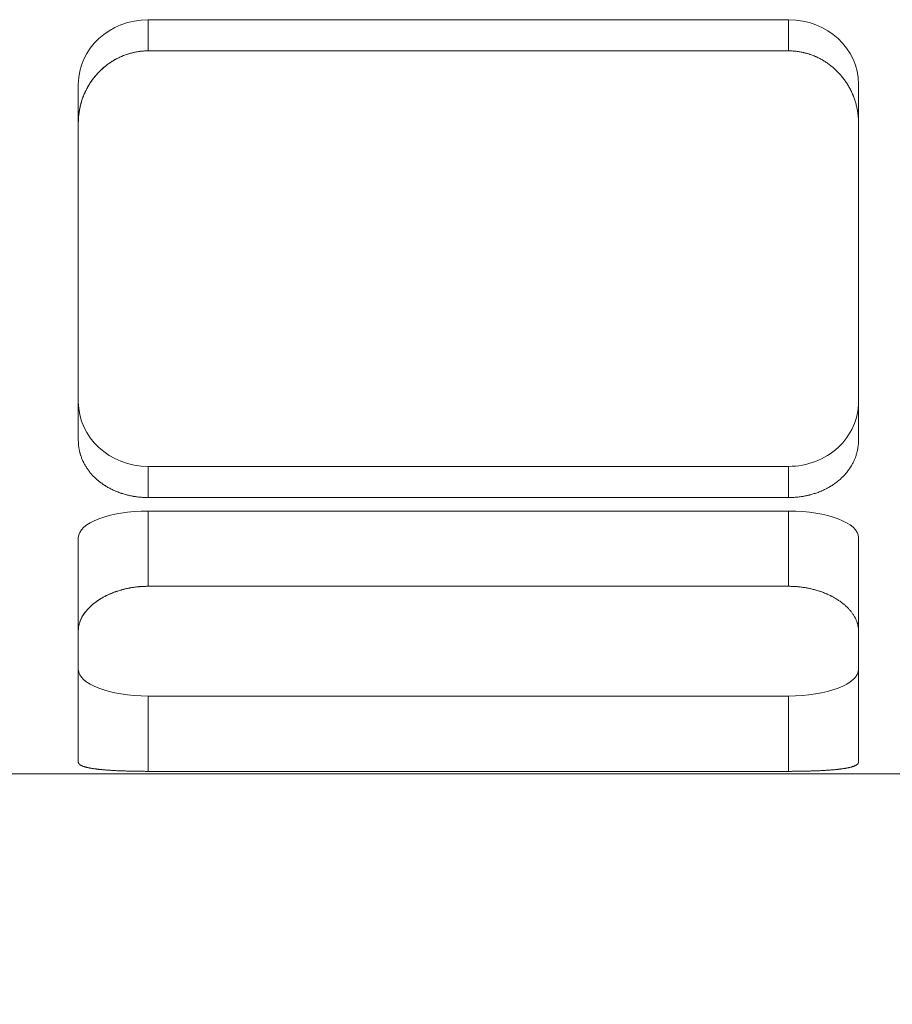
# Model space of a CAD drawing. Header units: millimetres. Extents: x 14831 to 16595, y 7509 to 8717.
# Tile 8 of 15: x 16291 to 16316, y 8292 to 8320. Entities that reach past the tile are written whole.
import ezdxf

# ---------------------------------------------------------------- set-up
doc = ezdxf.new("R2010")
doc.units = ezdxf.units.MM
doc.header["$MEASUREMENT"] = 0
doc.layers.add('图层7', color=4, linetype='Continuous', lineweight=15)

msp = doc.modelspace()

# ---------------------------------------------------------------- linework, layer by layer
at = {"layer": '图层7'}
for p, q in [((16312.729, 8319.87), (16294.383, 8319.87)), ((16294.383, 8318.977), (16294.383, 8319.87)), ((16312.729, 8318.977), (16312.729, 8319.87)), ((16312.729, 8318.977), (16294.383, 8318.977)), ((16292.383, 8316.92), (16292.383, 8318.022)), ((16314.729, 8316.92), (16314.729, 8318.022)), ((16292.383, 8316.92), (16292.383, 8307.823)), ((16314.729, 8307.823), (16314.729, 8316.92)), ((16294.383, 8307.078), (16312.729, 8307.078)), ((16294.383, 8306.185), (16294.383, 8307.078)), ((16312.729, 8306.185), (16312.729, 8307.078)), ((16294.383, 8306.185), (16312.729, 8306.185)), ((16312.729, 8305.8), (16294.383, 8305.8)), ((16294.383, 8303.644), (16294.383, 8305.8)), ((16312.729, 8303.644), (16312.729, 8305.8)), ((16292.383, 8302.374), (16292.383, 8305.035)), ((16314.729, 8302.374), (16314.729, 8305.035)), ((16312.729, 8303.644), (16294.383, 8303.644)), ((16292.383, 8302.374), (16292.383, 8298.606)), ((16314.729, 8298.606), (16314.729, 8302.374)), ((16294.383, 8300.502), (16312.729, 8300.502)), ((16294.383, 8298.345), (16294.383, 8300.502)), ((16312.729, 8298.345), (16312.729, 8300.502)), ((16250.377, 8298.273), (16345.481, 8298.273)), ((16294.383, 8298.345), (16312.729, 8298.345))]:
    msp.add_line(p, q, dxfattribs=at)
for points in [[(16294.383, 8318.977), (16294.369, 8318.977), (16294.34, 8318.976), (16294.312, 8318.976), (16294.297, 8318.975), (16294.283, 8318.974), (16294.254, 8318.973), (16294.225, 8318.97), (16294.196, 8318.968), (16294.167, 8318.965), (16294.138, 8318.961), (16294.123, 8318.959), (16294.109, 8318.957), (16294.08, 8318.953), (16294.051, 8318.948), (16294.022, 8318.942), (16293.992, 8318.937), (16293.963, 8318.93), (16293.949, 8318.927), (16293.934, 8318.923), (16293.905, 8318.916), (16293.876, 8318.909), (16293.862, 8318.905), (16293.848, 8318.9), (16293.819, 8318.892), (16293.79, 8318.883), (16293.776, 8318.878), (16293.762, 8318.873), (16293.733, 8318.863), (16293.705, 8318.853), (16293.677, 8318.842), (16293.649, 8318.831), (16293.621, 8318.819), (16293.608, 8318.813), (16293.594, 8318.807), (16293.567, 8318.795), (16293.539, 8318.782), (16293.512, 8318.768), (16293.486, 8318.755), (16293.459, 8318.74), (16293.446, 8318.733), (16293.433, 8318.726), (16293.407, 8318.711), (16293.381, 8318.696), (16293.356, 8318.68), (16293.33, 8318.664), (16293.305, 8318.648), (16293.293, 8318.639), (16293.281, 8318.631), (16293.256, 8318.614), (16293.232, 8318.597), (16293.209, 8318.579), (16293.185, 8318.561), (16293.162, 8318.543), (16293.151, 8318.534), (16293.139, 8318.524), (16293.117, 8318.506), (16293.095, 8318.487), (16293.073, 8318.467), (16293.052, 8318.448), (16293.031, 8318.428), (16293.021, 8318.418), (16293.01, 8318.408), (16292.99, 8318.388), (16292.97, 8318.368), (16292.96, 8318.358), (16292.951, 8318.347), (16292.931, 8318.326), (16292.912, 8318.305), (16292.902, 8318.294), (16292.893, 8318.283), (16292.874, 8318.262), (16292.856, 8318.239), (16292.837, 8318.217), (16292.819, 8318.194), (16292.802, 8318.17), (16292.793, 8318.158), (16292.784, 8318.147), (16292.767, 8318.123), (16292.75, 8318.098), (16292.734, 8318.074), (16292.717, 8318.049), (16292.701, 8318.024), (16292.694, 8318.011), (16292.686, 8317.999), (16292.671, 8317.973), (16292.656, 8317.947), (16292.641, 8317.921), (16292.627, 8317.895), (16292.613, 8317.868), (16292.606, 8317.855), (16292.6, 8317.842), (16292.587, 8317.815), (16292.574, 8317.788), (16292.562, 8317.76), (16292.55, 8317.733), (16292.538, 8317.705), (16292.533, 8317.691), (16292.527, 8317.677), (16292.516, 8317.649), (16292.506, 8317.621), (16292.496, 8317.593), (16292.487, 8317.565), (16292.477, 8317.536), (16292.473, 8317.522), (16292.469, 8317.508), (16292.461, 8317.479), (16292.453, 8317.451), (16292.449, 8317.436), (16292.445, 8317.422), (16292.438, 8317.393), (16292.432, 8317.364), (16292.429, 8317.35), (16292.426, 8317.335), (16292.42, 8317.306), (16292.414, 8317.277), (16292.41, 8317.249), (16292.405, 8317.22), (16292.401, 8317.191), (16292.399, 8317.176), (16292.397, 8317.162), (16292.394, 8317.133), (16292.391, 8317.104), (16292.389, 8317.076), (16292.387, 8317.047), (16292.385, 8317.019), (16292.385, 8317.005), (16292.384, 8316.99), (16292.384, 8316.962), (16292.383, 8316.934), (16292.383, 8316.92)], [(16293.176, 8318.554), (16293.202, 8318.574), (16293.253, 8318.612), (16293.306, 8318.648), (16293.333, 8318.666), (16293.36, 8318.683), (16293.415, 8318.716), (16293.472, 8318.747), (16293.53, 8318.777), (16293.588, 8318.805), (16293.648, 8318.83), (16293.678, 8318.843), (16293.708, 8318.854), (16293.769, 8318.876), (16293.831, 8318.896), (16293.893, 8318.913), (16293.956, 8318.929), (16294.018, 8318.942), (16294.05, 8318.948), (16294.081, 8318.953), (16294.144, 8318.962), (16294.207, 8318.969), (16294.238, 8318.971)], [(16294.238, 8318.971), (16294.254, 8318.973), (16294.287, 8318.974), (16294.319, 8318.976), (16294.335, 8318.976)], [(16294.335, 8318.976), (16294.343, 8318.976), (16294.359, 8318.977), (16294.375, 8318.977), (16294.383, 8318.977)], [(16312.729, 8318.977), (16312.743, 8318.977), (16312.771, 8318.976), (16312.8, 8318.976), (16312.814, 8318.975), (16312.829, 8318.974), (16312.858, 8318.973), (16312.886, 8318.97), (16312.915, 8318.968), (16312.945, 8318.965), (16312.974, 8318.961), (16312.988, 8318.959), (16313.003, 8318.957), (16313.032, 8318.953), (16313.061, 8318.948), (16313.09, 8318.942), (16313.119, 8318.937), (16313.148, 8318.93), (16313.163, 8318.927), (16313.177, 8318.923), (16313.206, 8318.916), (16313.235, 8318.909), (16313.25, 8318.905), (16313.264, 8318.9), (16313.293, 8318.892), (16313.321, 8318.883), (16313.336, 8318.878), (16313.35, 8318.873), (16313.378, 8318.863), (16313.406, 8318.853), (16313.435, 8318.842), (16313.462, 8318.831), (16313.49, 8318.819), (16313.504, 8318.813), (16313.518, 8318.807), (16313.545, 8318.795), (16313.572, 8318.782), (16313.599, 8318.768), (16313.626, 8318.755), (16313.652, 8318.74), (16313.666, 8318.733), (16313.679, 8318.726), (16313.705, 8318.711), (16313.731, 8318.696), (16313.756, 8318.68), (16313.781, 8318.664), (16313.806, 8318.648), (16313.819, 8318.639), (16313.831, 8318.631), (16313.855, 8318.614), (16313.879, 8318.597), (16313.903, 8318.579), (16313.926, 8318.561), (16313.95, 8318.543), (16313.961, 8318.534), (16313.972, 8318.524), (16313.995, 8318.506), (16314.017, 8318.487), (16314.038, 8318.467), (16314.06, 8318.448), (16314.081, 8318.428), (16314.091, 8318.418), (16314.101, 8318.408), (16314.122, 8318.388), (16314.141, 8318.368), (16314.151, 8318.358), (16314.161, 8318.347), (16314.18, 8318.326), (16314.2, 8318.305), (16314.209, 8318.294), (16314.219, 8318.283), (16314.237, 8318.262), (16314.256, 8318.239), (16314.274, 8318.217), (16314.292, 8318.194), (16314.31, 8318.17), (16314.319, 8318.158), (16314.327, 8318.147), (16314.345, 8318.123), (16314.361, 8318.098), (16314.378, 8318.074), (16314.394, 8318.049), (16314.41, 8318.024), (16314.418, 8318.011), (16314.426, 8317.999), (16314.441, 8317.973), (16314.456, 8317.947), (16314.47, 8317.921), (16314.485, 8317.895), (16314.498, 8317.868), (16314.505, 8317.855), (16314.512, 8317.842), (16314.525, 8317.815), (16314.538, 8317.788), (16314.55, 8317.76), (16314.562, 8317.733), (16314.573, 8317.705), (16314.579, 8317.691), (16314.585, 8317.677), (16314.595, 8317.649), (16314.606, 8317.621), (16314.616, 8317.593), (16314.625, 8317.565), (16314.634, 8317.536), (16314.639, 8317.522), (16314.643, 8317.508), (16314.651, 8317.479), (16314.659, 8317.451), (16314.663, 8317.436), (16314.666, 8317.422), (16314.673, 8317.393), (16314.68, 8317.364), (16314.683, 8317.35), (16314.686, 8317.335), (16314.692, 8317.306), (16314.697, 8317.277), (16314.702, 8317.249), (16314.707, 8317.22), (16314.711, 8317.191), (16314.712, 8317.176), (16314.714, 8317.162), (16314.717, 8317.133), (16314.72, 8317.104), (16314.723, 8317.076), (16314.725, 8317.047), (16314.726, 8317.019), (16314.727, 8317.005), (16314.727, 8316.99), (16314.728, 8316.962), (16314.729, 8316.934), (16314.729, 8316.92)], [(16314.729, 8316.92), (16314.729, 8316.934), (16314.728, 8316.962), (16314.727, 8316.99), (16314.727, 8317.005), (16314.726, 8317.019), (16314.725, 8317.047), (16314.723, 8317.076), (16314.72, 8317.104), (16314.717, 8317.133), (16314.714, 8317.162), (16314.712, 8317.176), (16314.711, 8317.191), (16314.707, 8317.22), (16314.702, 8317.249), (16314.697, 8317.277), (16314.692, 8317.306), (16314.686, 8317.335), (16314.683, 8317.35), (16314.68, 8317.364), (16314.673, 8317.393), (16314.666, 8317.422), (16314.663, 8317.436), (16314.659, 8317.451), (16314.651, 8317.479), (16314.643, 8317.508), (16314.639, 8317.522), (16314.634, 8317.536), (16314.625, 8317.565), (16314.616, 8317.593), (16314.606, 8317.621), (16314.595, 8317.649), (16314.585, 8317.677), (16314.579, 8317.691), (16314.573, 8317.705), (16314.562, 8317.733), (16314.55, 8317.76), (16314.538, 8317.788), (16314.525, 8317.815), (16314.512, 8317.842), (16314.505, 8317.855), (16314.498, 8317.868), (16314.485, 8317.895), (16314.47, 8317.921), (16314.456, 8317.947), (16314.441, 8317.973), (16314.426, 8317.999), (16314.418, 8318.011), (16314.41, 8318.024), (16314.394, 8318.049), (16314.378, 8318.074), (16314.361, 8318.098), (16314.345, 8318.123), (16314.327, 8318.147), (16314.319, 8318.158), (16314.31, 8318.17), (16314.292, 8318.194), (16314.274, 8318.217), (16314.256, 8318.239), (16314.237, 8318.262), (16314.219, 8318.283), (16314.209, 8318.294), (16314.2, 8318.305), (16314.18, 8318.326), (16314.161, 8318.347), (16314.151, 8318.358), (16314.141, 8318.368), (16314.122, 8318.388), (16314.101, 8318.408), (16314.091, 8318.418), (16314.081, 8318.428), (16314.06, 8318.448), (16314.038, 8318.467), (16314.017, 8318.487), (16313.995, 8318.506), (16313.972, 8318.524), (16313.961, 8318.534), (16313.95, 8318.543), (16313.926, 8318.561), (16313.903, 8318.579), (16313.879, 8318.597), (16313.855, 8318.614), (16313.831, 8318.631), (16313.819, 8318.639), (16313.806, 8318.648), (16313.781, 8318.664), (16313.756, 8318.68), (16313.731, 8318.696), (16313.705, 8318.711), (16313.679, 8318.726), (16313.666, 8318.733), (16313.652, 8318.74), (16313.626, 8318.755), (16313.599, 8318.768), (16313.572, 8318.782), (16313.545, 8318.795), (16313.518, 8318.807), (16313.504, 8318.813), (16313.49, 8318.819), (16313.462, 8318.831), (16313.435, 8318.842), (16313.406, 8318.853), (16313.378, 8318.863), (16313.35, 8318.873), (16313.336, 8318.878), (16313.321, 8318.883), (16313.293, 8318.892), (16313.264, 8318.9), (16313.25, 8318.905), (16313.235, 8318.909), (16313.206, 8318.916), (16313.177, 8318.923), (16313.163, 8318.927), (16313.148, 8318.93), (16313.119, 8318.937), (16313.09, 8318.942), (16313.061, 8318.948), (16313.032, 8318.953), (16313.003, 8318.957), (16312.988, 8318.959), (16312.974, 8318.961), (16312.945, 8318.965), (16312.915, 8318.968), (16312.886, 8318.97), (16312.858, 8318.973), (16312.829, 8318.974), (16312.814, 8318.975), (16312.8, 8318.976), (16312.771, 8318.976), (16312.743, 8318.977), (16312.729, 8318.977)], [(16292.665, 8317.964), (16292.676, 8317.983), (16292.7, 8318.021), (16292.724, 8318.059), (16292.736, 8318.077), (16292.748, 8318.096), (16292.774, 8318.132), (16292.8, 8318.167), (16292.826, 8318.202), (16292.853, 8318.236), (16292.881, 8318.27), (16292.895, 8318.286), (16292.91, 8318.303), (16292.938, 8318.334), (16292.968, 8318.365), (16292.998, 8318.396), (16293.028, 8318.426), (16293.06, 8318.455), (16293.076, 8318.47), (16293.092, 8318.484), (16293.125, 8318.513), (16293.159, 8318.54), (16293.176, 8318.554)], [(16292.441, 8317.404), (16292.457, 8317.468), (16292.497, 8317.597), (16292.545, 8317.722), (16292.572, 8317.784)], [(16292.572, 8317.784), (16292.587, 8317.815), (16292.617, 8317.875), (16292.649, 8317.934), (16292.665, 8317.964)], [(16292.385, 8317.015), (16292.389, 8317.079), (16292.403, 8317.208), (16292.426, 8317.339), (16292.441, 8317.404)], [(16292.383, 8316.92), (16292.383, 8316.936), (16292.384, 8316.967), (16292.385, 8316.999), (16292.385, 8317.015)], [(16294.383, 8306.185), (16294.369, 8306.185), (16294.34, 8306.185), (16294.312, 8306.186), (16294.297, 8306.186), (16294.283, 8306.187), (16294.254, 8306.188), (16294.225, 8306.19), (16294.196, 8306.192), (16294.167, 8306.194), (16294.138, 8306.197), (16294.123, 8306.198), (16294.109, 8306.2), (16294.08, 8306.203), (16294.051, 8306.207), (16294.022, 8306.211), (16293.992, 8306.216), (16293.963, 8306.22), (16293.949, 8306.223), (16293.934, 8306.226), (16293.905, 8306.231), (16293.876, 8306.237), (16293.862, 8306.24), (16293.848, 8306.243), (16293.819, 8306.25), (16293.79, 8306.257), (16293.776, 8306.26), (16293.762, 8306.264), (16293.733, 8306.272), (16293.705, 8306.28), (16293.677, 8306.288), (16293.649, 8306.297), (16293.621, 8306.306), (16293.608, 8306.31), (16293.594, 8306.315), (16293.567, 8306.324), (16293.539, 8306.334), (16293.512, 8306.345), (16293.486, 8306.355), (16293.459, 8306.366), (16293.446, 8306.372), (16293.433, 8306.377), (16293.407, 8306.389), (16293.381, 8306.401), (16293.356, 8306.413), (16293.33, 8306.425), (16293.305, 8306.438), (16293.293, 8306.444), (16293.281, 8306.451), (16293.256, 8306.464), (16293.232, 8306.477), (16293.209, 8306.491), (16293.185, 8306.505), (16293.162, 8306.519), (16293.151, 8306.526), (16293.139, 8306.534), (16293.117, 8306.548), (16293.095, 8306.563), (16293.073, 8306.578), (16293.052, 8306.593), (16293.031, 8306.609), (16293.021, 8306.616), (16293.01, 8306.624), (16292.99, 8306.64), (16292.97, 8306.656), (16292.96, 8306.664), (16292.951, 8306.672), (16292.931, 8306.688), (16292.912, 8306.705), (16292.902, 8306.713), (16292.893, 8306.722), (16292.874, 8306.739), (16292.856, 8306.757), (16292.837, 8306.775), (16292.819, 8306.793), (16292.802, 8306.811), (16292.793, 8306.82), (16292.784, 8306.83), (16292.767, 8306.849), (16292.75, 8306.868), (16292.734, 8306.887), (16292.717, 8306.907), (16292.701, 8306.927), (16292.694, 8306.937), (16292.686, 8306.947), (16292.671, 8306.967), (16292.656, 8306.988), (16292.641, 8307.009), (16292.627, 8307.03), (16292.613, 8307.051), (16292.606, 8307.062), (16292.6, 8307.072), (16292.587, 8307.094), (16292.574, 8307.116), (16292.562, 8307.137), (16292.55, 8307.16), (16292.538, 8307.182), (16292.533, 8307.193), (16292.527, 8307.204), (16292.516, 8307.227), (16292.506, 8307.249), (16292.496, 8307.272), (16292.487, 8307.295), (16292.477, 8307.318), (16292.473, 8307.33), (16292.469, 8307.341), (16292.461, 8307.364), (16292.453, 8307.388), (16292.449, 8307.399), (16292.445, 8307.411), (16292.438, 8307.434), (16292.432, 8307.458), (16292.429, 8307.47), (16292.426, 8307.482), (16292.42, 8307.505), (16292.414, 8307.529), (16292.41, 8307.552), (16292.405, 8307.576), (16292.401, 8307.6), (16292.399, 8307.612), (16292.397, 8307.624), (16292.394, 8307.647), (16292.391, 8307.671), (16292.389, 8307.694), (16292.387, 8307.718), (16292.385, 8307.742), (16292.385, 8307.753), (16292.384, 8307.765), (16292.384, 8307.788), (16292.383, 8307.812), (16292.383, 8307.823)], [(16292.383, 8307.823), (16292.383, 8307.812), (16292.384, 8307.788), (16292.384, 8307.765), (16292.385, 8307.753), (16292.385, 8307.742), (16292.387, 8307.718), (16292.389, 8307.694), (16292.391, 8307.671), (16292.394, 8307.647), (16292.397, 8307.624), (16292.399, 8307.612), (16292.401, 8307.6), (16292.405, 8307.576), (16292.41, 8307.552), (16292.414, 8307.529), (16292.42, 8307.505), (16292.426, 8307.482), (16292.429, 8307.47), (16292.432, 8307.458), (16292.438, 8307.434), (16292.445, 8307.411), (16292.449, 8307.399), (16292.453, 8307.388), (16292.461, 8307.364), (16292.469, 8307.341), (16292.473, 8307.33), (16292.477, 8307.318), (16292.487, 8307.295), (16292.496, 8307.272), (16292.506, 8307.249), (16292.516, 8307.227), (16292.527, 8307.204), (16292.533, 8307.193), (16292.538, 8307.182), (16292.55, 8307.16), (16292.562, 8307.137), (16292.574, 8307.116), (16292.587, 8307.094), (16292.6, 8307.072), (16292.606, 8307.062), (16292.613, 8307.051), (16292.627, 8307.03), (16292.641, 8307.009), (16292.656, 8306.988), (16292.671, 8306.967), (16292.686, 8306.947), (16292.694, 8306.937), (16292.701, 8306.927), (16292.717, 8306.907), (16292.734, 8306.887), (16292.75, 8306.868), (16292.767, 8306.849), (16292.784, 8306.83), (16292.793, 8306.82), (16292.802, 8306.811), (16292.819, 8306.793), (16292.837, 8306.775), (16292.856, 8306.757), (16292.874, 8306.739), (16292.893, 8306.722), (16292.902, 8306.713), (16292.912, 8306.705), (16292.931, 8306.688), (16292.951, 8306.672), (16292.96, 8306.664), (16292.97, 8306.656), (16292.99, 8306.64), (16293.01, 8306.624), (16293.021, 8306.616), (16293.031, 8306.609), (16293.052, 8306.593), (16293.073, 8306.578), (16293.095, 8306.563), (16293.117, 8306.548), (16293.139, 8306.534), (16293.151, 8306.526), (16293.162, 8306.519), (16293.185, 8306.505), (16293.209, 8306.491), (16293.232, 8306.477), (16293.256, 8306.464), (16293.281, 8306.451), (16293.293, 8306.444), (16293.305, 8306.438), (16293.33, 8306.425), (16293.356, 8306.413), (16293.381, 8306.401), (16293.407, 8306.389), (16293.433, 8306.377), (16293.446, 8306.372), (16293.459, 8306.366), (16293.486, 8306.355), (16293.512, 8306.345), (16293.539, 8306.334), (16293.567, 8306.324), (16293.594, 8306.315), (16293.608, 8306.31), (16293.621, 8306.306), (16293.649, 8306.297), (16293.677, 8306.288), (16293.705, 8306.28), (16293.733, 8306.272), (16293.762, 8306.264), (16293.776, 8306.26), (16293.79, 8306.257), (16293.819, 8306.25), (16293.848, 8306.243), (16293.862, 8306.24), (16293.876, 8306.237), (16293.905, 8306.231), (16293.934, 8306.226), (16293.949, 8306.223), (16293.963, 8306.22), (16293.992, 8306.216), (16294.022, 8306.211), (16294.051, 8306.207), (16294.08, 8306.203), (16294.109, 8306.2), (16294.123, 8306.198), (16294.138, 8306.197), (16294.167, 8306.194), (16294.196, 8306.192), (16294.225, 8306.19), (16294.254, 8306.188), (16294.283, 8306.187), (16294.297, 8306.186), (16294.312, 8306.186), (16294.34, 8306.185), (16294.369, 8306.185), (16294.383, 8306.185)], [(16314.729, 8307.823), (16314.729, 8307.812), (16314.728, 8307.788), (16314.727, 8307.765), (16314.727, 8307.753), (16314.726, 8307.742), (16314.725, 8307.718), (16314.723, 8307.694), (16314.72, 8307.671), (16314.717, 8307.647), (16314.714, 8307.624), (16314.712, 8307.612), (16314.711, 8307.6), (16314.707, 8307.576), (16314.702, 8307.552), (16314.697, 8307.529), (16314.692, 8307.505), (16314.686, 8307.482), (16314.683, 8307.47), (16314.68, 8307.458), (16314.673, 8307.434), (16314.666, 8307.411), (16314.663, 8307.399), (16314.659, 8307.388), (16314.651, 8307.364), (16314.643, 8307.341), (16314.639, 8307.33), (16314.634, 8307.318), (16314.625, 8307.295), (16314.616, 8307.272), (16314.606, 8307.249), (16314.595, 8307.227), (16314.585, 8307.204), (16314.579, 8307.193), (16314.573, 8307.182), (16314.562, 8307.16), (16314.55, 8307.137), (16314.538, 8307.116), (16314.525, 8307.094), (16314.512, 8307.072), (16314.505, 8307.062), (16314.498, 8307.051), (16314.485, 8307.03), (16314.47, 8307.009), (16314.456, 8306.988), (16314.441, 8306.967), (16314.426, 8306.947), (16314.418, 8306.937), (16314.41, 8306.927), (16314.394, 8306.907), (16314.378, 8306.887), (16314.361, 8306.868), (16314.345, 8306.849), (16314.327, 8306.83), (16314.319, 8306.82), (16314.31, 8306.811), (16314.292, 8306.793), (16314.274, 8306.775), (16314.256, 8306.757), (16314.237, 8306.739), (16314.219, 8306.722), (16314.209, 8306.713), (16314.2, 8306.705), (16314.18, 8306.688), (16314.161, 8306.672), (16314.151, 8306.664), (16314.141, 8306.656), (16314.122, 8306.64), (16314.101, 8306.624), (16314.091, 8306.616), (16314.081, 8306.609), (16314.06, 8306.593), (16314.038, 8306.578), (16314.017, 8306.563), (16313.995, 8306.548), (16313.972, 8306.534), (16313.961, 8306.526), (16313.95, 8306.519), (16313.926, 8306.505), (16313.903, 8306.491), (16313.879, 8306.477), (16313.855, 8306.464), (16313.831, 8306.451), (16313.819, 8306.444), (16313.806, 8306.438), (16313.781, 8306.425), (16313.756, 8306.413), (16313.731, 8306.401), (16313.705, 8306.389), (16313.679, 8306.377), (16313.666, 8306.372), (16313.652, 8306.366), (16313.626, 8306.355), (16313.599, 8306.345), (16313.572, 8306.334), (16313.545, 8306.324), (16313.518, 8306.315), (16313.504, 8306.31), (16313.49, 8306.306), (16313.462, 8306.297), (16313.435, 8306.288), (16313.406, 8306.28), (16313.378, 8306.272), (16313.35, 8306.264), (16313.336, 8306.26), (16313.321, 8306.257), (16313.293, 8306.25), (16313.264, 8306.243), (16313.25, 8306.24), (16313.235, 8306.237), (16313.206, 8306.231), (16313.177, 8306.226), (16313.163, 8306.223), (16313.148, 8306.22), (16313.119, 8306.216), (16313.09, 8306.211), (16313.061, 8306.207), (16313.032, 8306.203), (16313.003, 8306.2), (16312.988, 8306.198), (16312.974, 8306.197), (16312.945, 8306.194), (16312.915, 8306.192), (16312.886, 8306.19), (16312.858, 8306.188), (16312.829, 8306.187), (16312.814, 8306.186), (16312.8, 8306.186), (16312.771, 8306.185), (16312.743, 8306.185), (16312.729, 8306.185)], [(16312.729, 8306.185), (16312.743, 8306.185), (16312.771, 8306.185), (16312.8, 8306.186), (16312.814, 8306.186), (16312.829, 8306.187), (16312.858, 8306.188), (16312.886, 8306.19), (16312.915, 8306.192), (16312.945, 8306.194), (16312.974, 8306.197), (16312.988, 8306.198), (16313.003, 8306.2), (16313.032, 8306.203), (16313.061, 8306.207), (16313.09, 8306.211), (16313.119, 8306.216), (16313.148, 8306.22), (16313.163, 8306.223), (16313.177, 8306.226), (16313.206, 8306.231), (16313.235, 8306.237), (16313.25, 8306.24), (16313.264, 8306.243), (16313.293, 8306.25), (16313.321, 8306.257), (16313.336, 8306.26), (16313.35, 8306.264), (16313.378, 8306.272), (16313.406, 8306.28), (16313.435, 8306.288), (16313.462, 8306.297), (16313.49, 8306.306), (16313.504, 8306.31), (16313.518, 8306.315), (16313.545, 8306.324), (16313.572, 8306.334), (16313.599, 8306.345), (16313.626, 8306.355), (16313.652, 8306.366), (16313.666, 8306.372), (16313.679, 8306.377), (16313.705, 8306.389), (16313.731, 8306.401), (16313.756, 8306.413), (16313.781, 8306.425), (16313.806, 8306.438), (16313.819, 8306.444), (16313.831, 8306.451), (16313.855, 8306.464), (16313.879, 8306.477), (16313.903, 8306.491), (16313.926, 8306.505), (16313.95, 8306.519), (16313.961, 8306.526), (16313.972, 8306.534), (16313.995, 8306.548), (16314.017, 8306.563), (16314.038, 8306.578), (16314.06, 8306.593), (16314.081, 8306.609), (16314.091, 8306.616), (16314.101, 8306.624), (16314.122, 8306.64), (16314.141, 8306.656), (16314.151, 8306.664), (16314.161, 8306.672), (16314.18, 8306.688), (16314.2, 8306.705), (16314.209, 8306.713), (16314.219, 8306.722), (16314.237, 8306.739), (16314.256, 8306.757), (16314.274, 8306.775), (16314.292, 8306.793), (16314.31, 8306.811), (16314.319, 8306.82), (16314.327, 8306.83), (16314.345, 8306.849), (16314.361, 8306.868), (16314.378, 8306.887), (16314.394, 8306.907), (16314.41, 8306.927), (16314.418, 8306.937), (16314.426, 8306.947), (16314.441, 8306.967), (16314.456, 8306.988), (16314.47, 8307.009), (16314.485, 8307.03), (16314.498, 8307.051), (16314.505, 8307.062), (16314.512, 8307.072), (16314.525, 8307.094), (16314.538, 8307.116), (16314.55, 8307.137), (16314.562, 8307.16), (16314.573, 8307.182), (16314.579, 8307.193), (16314.585, 8307.204), (16314.595, 8307.227), (16314.606, 8307.249), (16314.616, 8307.272), (16314.625, 8307.295), (16314.634, 8307.318), (16314.639, 8307.33), (16314.643, 8307.341), (16314.651, 8307.364), (16314.659, 8307.388), (16314.663, 8307.399), (16314.666, 8307.411), (16314.673, 8307.434), (16314.68, 8307.458), (16314.683, 8307.47), (16314.686, 8307.482), (16314.692, 8307.505), (16314.697, 8307.529), (16314.702, 8307.552), (16314.707, 8307.576), (16314.711, 8307.6), (16314.712, 8307.612), (16314.714, 8307.624), (16314.717, 8307.647), (16314.72, 8307.671), (16314.723, 8307.694), (16314.725, 8307.718), (16314.726, 8307.742), (16314.727, 8307.753), (16314.727, 8307.765), (16314.728, 8307.788), (16314.729, 8307.812), (16314.729, 8307.823)], [(16294.383, 8303.644), (16294.369, 8303.644), (16294.34, 8303.644), (16294.312, 8303.643), (16294.297, 8303.643), (16294.283, 8303.642), (16294.254, 8303.641), (16294.225, 8303.64), (16294.196, 8303.638), (16294.167, 8303.636), (16294.138, 8303.634), (16294.123, 8303.632), (16294.109, 8303.631), (16294.08, 8303.628), (16294.051, 8303.625), (16294.022, 8303.622), (16293.992, 8303.618), (16293.963, 8303.614), (16293.949, 8303.612), (16293.934, 8303.609), (16293.905, 8303.605), (16293.876, 8303.6), (16293.862, 8303.597), (16293.848, 8303.594), (16293.819, 8303.589), (16293.79, 8303.583), (16293.776, 8303.58), (16293.762, 8303.577), (16293.733, 8303.57), (16293.705, 8303.564), (16293.677, 8303.557), (16293.649, 8303.549), (16293.621, 8303.542), (16293.608, 8303.538), (16293.594, 8303.534), (16293.567, 8303.526), (16293.539, 8303.518), (16293.512, 8303.509), (16293.486, 8303.5), (16293.459, 8303.491), (16293.446, 8303.486), (16293.433, 8303.482), (16293.407, 8303.472), (16293.381, 8303.462), (16293.356, 8303.452), (16293.33, 8303.442), (16293.305, 8303.432), (16293.293, 8303.426), (16293.281, 8303.421), (16293.256, 8303.41), (16293.232, 8303.399), (16293.209, 8303.388), (16293.185, 8303.376), (16293.162, 8303.365), (16293.151, 8303.359), (16293.139, 8303.353), (16293.117, 8303.341), (16293.095, 8303.329), (16293.073, 8303.317), (16293.052, 8303.304), (16293.031, 8303.292), (16293.021, 8303.286), (16293.01, 8303.279), (16292.99, 8303.267), (16292.97, 8303.254), (16292.96, 8303.247), (16292.951, 8303.241), (16292.931, 8303.228), (16292.912, 8303.214), (16292.902, 8303.207), (16292.893, 8303.201), (16292.874, 8303.187), (16292.856, 8303.173), (16292.837, 8303.159), (16292.819, 8303.144), (16292.802, 8303.13), (16292.793, 8303.122), (16292.784, 8303.115), (16292.767, 8303.1), (16292.75, 8303.085), (16292.734, 8303.07), (16292.717, 8303.054), (16292.701, 8303.039), (16292.694, 8303.031), (16292.686, 8303.023), (16292.671, 8303.007), (16292.656, 8302.991), (16292.641, 8302.975), (16292.627, 8302.959), (16292.613, 8302.943), (16292.606, 8302.934), (16292.6, 8302.926), (16292.587, 8302.91), (16292.574, 8302.893), (16292.562, 8302.876), (16292.55, 8302.859), (16292.538, 8302.843), (16292.533, 8302.834), (16292.527, 8302.826), (16292.516, 8302.809), (16292.506, 8302.792), (16292.496, 8302.774), (16292.487, 8302.757), (16292.477, 8302.74), (16292.473, 8302.732), (16292.469, 8302.723), (16292.461, 8302.706), (16292.453, 8302.688), (16292.449, 8302.68), (16292.445, 8302.671), (16292.438, 8302.654), (16292.432, 8302.637), (16292.429, 8302.628), (16292.426, 8302.619), (16292.42, 8302.602), (16292.414, 8302.585), (16292.41, 8302.568), (16292.405, 8302.55), (16292.401, 8302.533), (16292.399, 8302.525), (16292.397, 8302.516), (16292.394, 8302.499), (16292.391, 8302.482), (16292.389, 8302.465), (16292.387, 8302.448), (16292.385, 8302.432), (16292.385, 8302.423), (16292.384, 8302.415), (16292.384, 8302.398), (16292.383, 8302.382), (16292.383, 8302.374)], [(16292.664, 8303.001), (16292.694, 8303.031), (16292.756, 8303.09), (16292.823, 8303.147), (16292.858, 8303.175), (16292.894, 8303.201), (16292.968, 8303.252), (16293.046, 8303.301), (16293.13, 8303.348), (16293.219, 8303.393), (16293.312, 8303.435), (16293.361, 8303.454), (16293.41, 8303.473), (16293.512, 8303.509), (16293.616, 8303.54), (16293.724, 8303.568), (16293.834, 8303.592), (16293.945, 8303.611), (16294.001, 8303.619), (16294.057, 8303.626), (16294.169, 8303.636), (16294.28, 8303.642), (16294.335, 8303.644)], [(16294.335, 8303.644), (16294.343, 8303.644), (16294.359, 8303.644), (16294.375, 8303.644), (16294.383, 8303.644)], [(16312.729, 8303.644), (16312.743, 8303.644), (16312.771, 8303.644), (16312.8, 8303.643), (16312.814, 8303.643), (16312.829, 8303.642), (16312.858, 8303.641), (16312.886, 8303.64), (16312.915, 8303.638), (16312.945, 8303.636), (16312.974, 8303.634), (16312.988, 8303.632), (16313.003, 8303.631), (16313.032, 8303.628), (16313.061, 8303.625), (16313.09, 8303.622), (16313.119, 8303.618), (16313.148, 8303.614), (16313.163, 8303.612), (16313.177, 8303.609), (16313.206, 8303.605), (16313.235, 8303.6), (16313.25, 8303.597), (16313.264, 8303.594), (16313.293, 8303.589), (16313.321, 8303.583), (16313.336, 8303.58), (16313.35, 8303.577), (16313.378, 8303.57), (16313.406, 8303.564), (16313.435, 8303.557), (16313.462, 8303.549), (16313.49, 8303.542), (16313.504, 8303.538), (16313.518, 8303.534), (16313.545, 8303.526), (16313.572, 8303.518), (16313.599, 8303.509), (16313.626, 8303.5), (16313.652, 8303.491), (16313.666, 8303.486), (16313.679, 8303.482), (16313.705, 8303.472), (16313.731, 8303.462), (16313.756, 8303.452), (16313.781, 8303.442), (16313.806, 8303.432), (16313.819, 8303.426), (16313.831, 8303.421), (16313.855, 8303.41), (16313.879, 8303.399), (16313.903, 8303.388), (16313.926, 8303.376), (16313.95, 8303.365), (16313.961, 8303.359), (16313.972, 8303.353), (16313.995, 8303.341), (16314.017, 8303.329), (16314.038, 8303.317), (16314.06, 8303.304), (16314.081, 8303.292), (16314.091, 8303.286), (16314.101, 8303.279), (16314.122, 8303.267), (16314.141, 8303.254), (16314.151, 8303.247), (16314.161, 8303.241), (16314.18, 8303.228), (16314.2, 8303.214), (16314.209, 8303.207), (16314.219, 8303.201), (16314.237, 8303.187), (16314.256, 8303.173), (16314.274, 8303.159), (16314.292, 8303.144), (16314.31, 8303.13), (16314.319, 8303.122), (16314.327, 8303.115), (16314.345, 8303.1), (16314.361, 8303.085), (16314.378, 8303.07), (16314.394, 8303.054), (16314.41, 8303.039), (16314.418, 8303.031), (16314.426, 8303.023), (16314.441, 8303.007), (16314.456, 8302.991), (16314.47, 8302.975), (16314.485, 8302.959), (16314.498, 8302.943), (16314.505, 8302.934), (16314.512, 8302.926), (16314.525, 8302.91), (16314.538, 8302.893), (16314.55, 8302.876), (16314.562, 8302.859), (16314.573, 8302.843), (16314.579, 8302.834), (16314.585, 8302.826), (16314.595, 8302.809), (16314.606, 8302.792), (16314.616, 8302.774), (16314.625, 8302.757), (16314.634, 8302.74), (16314.639, 8302.732), (16314.643, 8302.723), (16314.651, 8302.706), (16314.659, 8302.688), (16314.663, 8302.68), (16314.666, 8302.671), (16314.673, 8302.654), (16314.68, 8302.637), (16314.683, 8302.628), (16314.686, 8302.619), (16314.692, 8302.602), (16314.697, 8302.585), (16314.702, 8302.568), (16314.707, 8302.55), (16314.711, 8302.533), (16314.712, 8302.525), (16314.714, 8302.516), (16314.717, 8302.499), (16314.72, 8302.482), (16314.723, 8302.465), (16314.725, 8302.448), (16314.726, 8302.432), (16314.727, 8302.423), (16314.727, 8302.415), (16314.728, 8302.398), (16314.729, 8302.382), (16314.729, 8302.374)], [(16314.729, 8302.374), (16314.729, 8302.382), (16314.728, 8302.398), (16314.727, 8302.415), (16314.727, 8302.423), (16314.726, 8302.432), (16314.725, 8302.448), (16314.723, 8302.465), (16314.72, 8302.482), (16314.717, 8302.499), (16314.714, 8302.516), (16314.712, 8302.525), (16314.711, 8302.533), (16314.707, 8302.55), (16314.702, 8302.568), (16314.697, 8302.585), (16314.692, 8302.602), (16314.686, 8302.619), (16314.683, 8302.628), (16314.68, 8302.637), (16314.673, 8302.654), (16314.666, 8302.671), (16314.663, 8302.68), (16314.659, 8302.688), (16314.651, 8302.706), (16314.643, 8302.723), (16314.639, 8302.732), (16314.634, 8302.74), (16314.625, 8302.757), (16314.616, 8302.774), (16314.606, 8302.792), (16314.595, 8302.809), (16314.585, 8302.826), (16314.579, 8302.834), (16314.573, 8302.843), (16314.562, 8302.859), (16314.55, 8302.876), (16314.538, 8302.893), (16314.525, 8302.91), (16314.512, 8302.926), (16314.505, 8302.934), (16314.498, 8302.943), (16314.485, 8302.959), (16314.47, 8302.975), (16314.456, 8302.991), (16314.441, 8303.007), (16314.426, 8303.023), (16314.418, 8303.031), (16314.41, 8303.039), (16314.394, 8303.054), (16314.378, 8303.07), (16314.361, 8303.085), (16314.345, 8303.1), (16314.327, 8303.115), (16314.319, 8303.122), (16314.31, 8303.13), (16314.292, 8303.144), (16314.274, 8303.159), (16314.256, 8303.173), (16314.237, 8303.187), (16314.219, 8303.201), (16314.209, 8303.207), (16314.2, 8303.214), (16314.18, 8303.228), (16314.161, 8303.241), (16314.151, 8303.247), (16314.141, 8303.254), (16314.122, 8303.267), (16314.101, 8303.279), (16314.091, 8303.286), (16314.081, 8303.292), (16314.06, 8303.304), (16314.038, 8303.317), (16314.017, 8303.329), (16313.995, 8303.341), (16313.972, 8303.353), (16313.961, 8303.359), (16313.95, 8303.365), (16313.926, 8303.376), (16313.903, 8303.388), (16313.879, 8303.399), (16313.855, 8303.41), (16313.831, 8303.421), (16313.819, 8303.426), (16313.806, 8303.432), (16313.781, 8303.442), (16313.756, 8303.452), (16313.731, 8303.462), (16313.705, 8303.472), (16313.679, 8303.482), (16313.666, 8303.486), (16313.652, 8303.491), (16313.626, 8303.5), (16313.599, 8303.509), (16313.572, 8303.518), (16313.545, 8303.526), (16313.518, 8303.534), (16313.504, 8303.538), (16313.49, 8303.542), (16313.462, 8303.549), (16313.435, 8303.557), (16313.406, 8303.564), (16313.378, 8303.57), (16313.35, 8303.577), (16313.336, 8303.58), (16313.321, 8303.583), (16313.293, 8303.589), (16313.264, 8303.594), (16313.25, 8303.597), (16313.235, 8303.6), (16313.206, 8303.605), (16313.177, 8303.609), (16313.163, 8303.612), (16313.148, 8303.614), (16313.119, 8303.618), (16313.09, 8303.622), (16313.061, 8303.625), (16313.032, 8303.628), (16313.003, 8303.631), (16312.988, 8303.632), (16312.974, 8303.634), (16312.945, 8303.636), (16312.915, 8303.638), (16312.886, 8303.64), (16312.858, 8303.641), (16312.829, 8303.642), (16312.814, 8303.643), (16312.8, 8303.643), (16312.771, 8303.644), (16312.743, 8303.644), (16312.729, 8303.644)], [(16292.44, 8302.659), (16292.457, 8302.698), (16292.497, 8302.776), (16292.545, 8302.852), (16292.572, 8302.89)], [(16292.572, 8302.89), (16292.586, 8302.909), (16292.616, 8302.946), (16292.648, 8302.983), (16292.664, 8303.001)], [(16292.385, 8302.429), (16292.387, 8302.448), (16292.392, 8302.486), (16292.399, 8302.524), (16292.403, 8302.543)], [(16292.403, 8302.543), (16292.408, 8302.562), (16292.42, 8302.601), (16292.433, 8302.64), (16292.44, 8302.659)], [(16292.383, 8302.374), (16292.383, 8302.383), (16292.384, 8302.401), (16292.385, 8302.42), (16292.385, 8302.429)], [(16294.383, 8298.345), (16294.369, 8298.345), (16294.34, 8298.345), (16294.312, 8298.345), (16294.297, 8298.345), (16294.283, 8298.346), (16294.254, 8298.346), (16294.225, 8298.346), (16294.196, 8298.346), (16294.167, 8298.346), (16294.138, 8298.347), (16294.123, 8298.347), (16294.109, 8298.347), (16294.08, 8298.347), (16294.051, 8298.348), (16294.022, 8298.348), (16293.992, 8298.349), (16293.963, 8298.349), (16293.949, 8298.349), (16293.934, 8298.35), (16293.905, 8298.35), (16293.876, 8298.351), (16293.862, 8298.351), (16293.848, 8298.352), (16293.819, 8298.352), (16293.79, 8298.353), (16293.776, 8298.353), (16293.762, 8298.354), (16293.733, 8298.355), (16293.705, 8298.356), (16293.677, 8298.356), (16293.649, 8298.357), (16293.621, 8298.358), (16293.608, 8298.359), (16293.594, 8298.36), (16293.567, 8298.361), (16293.539, 8298.362), (16293.512, 8298.363), (16293.486, 8298.364), (16293.459, 8298.365), (16293.446, 8298.366), (16293.433, 8298.367), (16293.407, 8298.368), (16293.381, 8298.37), (16293.356, 8298.371), (16293.33, 8298.373), (16293.305, 8298.374), (16293.293, 8298.375), (16293.281, 8298.376), (16293.256, 8298.377), (16293.232, 8298.379), (16293.209, 8298.381), (16293.185, 8298.383), (16293.162, 8298.384), (16293.151, 8298.385), (16293.139, 8298.386), (16293.117, 8298.388), (16293.095, 8298.39), (16293.073, 8298.392), (16293.052, 8298.394), (16293.031, 8298.396), (16293.021, 8298.397), (16293.01, 8298.398), (16292.99, 8298.4), (16292.97, 8298.402), (16292.96, 8298.404), (16292.951, 8298.405), (16292.931, 8298.407), (16292.912, 8298.409), (16292.902, 8298.41), (16292.893, 8298.412), (16292.874, 8298.414), (16292.856, 8298.417), (16292.837, 8298.419), (16292.819, 8298.422), (16292.802, 8298.425), (16292.793, 8298.426), (16292.784, 8298.427), (16292.767, 8298.43), (16292.75, 8298.433), (16292.734, 8298.436), (16292.717, 8298.439), (16292.701, 8298.442), (16292.694, 8298.444), (16292.686, 8298.445), (16292.671, 8298.448), (16292.656, 8298.452), (16292.641, 8298.455), (16292.627, 8298.458), (16292.613, 8298.462), (16292.606, 8298.464), (16292.6, 8298.465), (16292.587, 8298.469), (16292.574, 8298.472), (16292.562, 8298.476), (16292.55, 8298.48), (16292.538, 8298.484), (16292.533, 8298.486), (16292.527, 8298.487), (16292.516, 8298.491), (16292.506, 8298.495), (16292.496, 8298.499), (16292.487, 8298.503), (16292.477, 8298.508), (16292.473, 8298.51), (16292.469, 8298.512), (16292.461, 8298.516), (16292.453, 8298.52), (16292.449, 8298.522), (16292.445, 8298.524), (16292.438, 8298.529), (16292.432, 8298.533), (16292.429, 8298.535), (16292.426, 8298.538), (16292.42, 8298.542), (16292.414, 8298.547), (16292.41, 8298.551), (16292.405, 8298.556), (16292.401, 8298.561), (16292.399, 8298.563), (16292.397, 8298.565), (16292.394, 8298.57), (16292.391, 8298.575), (16292.389, 8298.579), (16292.387, 8298.584), (16292.385, 8298.589), (16292.385, 8298.591), (16292.384, 8298.594), (16292.384, 8298.599), (16292.383, 8298.603), (16292.383, 8298.606)], [(16292.383, 8298.606), (16292.383, 8298.603), (16292.384, 8298.599), (16292.384, 8298.594), (16292.385, 8298.591), (16292.385, 8298.589), (16292.387, 8298.584), (16292.389, 8298.579), (16292.391, 8298.575), (16292.394, 8298.57), (16292.397, 8298.565), (16292.399, 8298.563), (16292.401, 8298.561), (16292.405, 8298.556), (16292.41, 8298.551), (16292.414, 8298.547), (16292.42, 8298.542), (16292.426, 8298.538), (16292.429, 8298.535), (16292.432, 8298.533), (16292.438, 8298.529), (16292.445, 8298.524), (16292.449, 8298.522), (16292.453, 8298.52), (16292.461, 8298.516), (16292.469, 8298.512), (16292.473, 8298.51), (16292.477, 8298.508), (16292.487, 8298.503), (16292.496, 8298.499), (16292.506, 8298.495), (16292.516, 8298.491), (16292.527, 8298.487), (16292.533, 8298.486), (16292.538, 8298.484), (16292.55, 8298.48), (16292.562, 8298.476), (16292.574, 8298.472), (16292.587, 8298.469), (16292.6, 8298.465), (16292.606, 8298.464), (16292.613, 8298.462), (16292.627, 8298.458), (16292.641, 8298.455), (16292.656, 8298.452), (16292.671, 8298.448), (16292.686, 8298.445), (16292.694, 8298.444), (16292.701, 8298.442), (16292.717, 8298.439), (16292.734, 8298.436), (16292.75, 8298.433), (16292.767, 8298.43), (16292.784, 8298.427), (16292.793, 8298.426), (16292.802, 8298.425), (16292.819, 8298.422), (16292.837, 8298.419), (16292.856, 8298.417), (16292.874, 8298.414), (16292.893, 8298.412), (16292.902, 8298.41), (16292.912, 8298.409), (16292.931, 8298.407), (16292.951, 8298.405), (16292.96, 8298.404), (16292.97, 8298.402), (16292.99, 8298.4), (16293.01, 8298.398), (16293.021, 8298.397), (16293.031, 8298.396), (16293.052, 8298.394), (16293.073, 8298.392), (16293.095, 8298.39), (16293.117, 8298.388), (16293.139, 8298.386), (16293.151, 8298.385), (16293.162, 8298.384), (16293.185, 8298.383), (16293.209, 8298.381), (16293.232, 8298.379), (16293.256, 8298.377), (16293.281, 8298.376), (16293.293, 8298.375), (16293.305, 8298.374), (16293.33, 8298.373), (16293.356, 8298.371), (16293.381, 8298.37), (16293.407, 8298.368), (16293.433, 8298.367), (16293.446, 8298.366), (16293.459, 8298.365), (16293.486, 8298.364), (16293.512, 8298.363), (16293.539, 8298.362), (16293.567, 8298.361), (16293.594, 8298.36), (16293.608, 8298.359), (16293.621, 8298.358), (16293.649, 8298.357), (16293.677, 8298.356), (16293.705, 8298.356), (16293.733, 8298.355), (16293.762, 8298.354), (16293.776, 8298.353), (16293.79, 8298.353), (16293.819, 8298.352), (16293.848, 8298.352), (16293.862, 8298.351), (16293.876, 8298.351), (16293.905, 8298.35), (16293.934, 8298.35), (16293.949, 8298.349), (16293.963, 8298.349), (16293.992, 8298.349), (16294.022, 8298.348), (16294.051, 8298.348), (16294.08, 8298.347), (16294.109, 8298.347), (16294.123, 8298.347), (16294.138, 8298.347), (16294.167, 8298.346), (16294.196, 8298.346), (16294.225, 8298.346), (16294.254, 8298.346), (16294.283, 8298.346), (16294.297, 8298.345), (16294.312, 8298.345), (16294.34, 8298.345), (16294.369, 8298.345), (16294.383, 8298.345)], [(16314.729, 8298.606), (16314.729, 8298.603), (16314.728, 8298.599), (16314.727, 8298.594), (16314.727, 8298.591), (16314.726, 8298.589), (16314.725, 8298.584), (16314.723, 8298.579), (16314.72, 8298.575), (16314.717, 8298.57), (16314.714, 8298.565), (16314.712, 8298.563), (16314.711, 8298.561), (16314.707, 8298.556), (16314.702, 8298.551), (16314.697, 8298.547), (16314.692, 8298.542), (16314.686, 8298.538), (16314.683, 8298.535), (16314.68, 8298.533), (16314.673, 8298.529), (16314.666, 8298.524), (16314.663, 8298.522), (16314.659, 8298.52), (16314.651, 8298.516), (16314.643, 8298.512), (16314.639, 8298.51), (16314.634, 8298.508), (16314.625, 8298.503), (16314.616, 8298.499), (16314.606, 8298.495), (16314.595, 8298.491), (16314.585, 8298.487), (16314.579, 8298.486), (16314.573, 8298.484), (16314.562, 8298.48), (16314.55, 8298.476), (16314.538, 8298.472), (16314.525, 8298.469), (16314.512, 8298.465), (16314.505, 8298.464), (16314.498, 8298.462), (16314.485, 8298.458), (16314.47, 8298.455), (16314.456, 8298.452), (16314.441, 8298.448), (16314.426, 8298.445), (16314.418, 8298.444), (16314.41, 8298.442), (16314.394, 8298.439), (16314.378, 8298.436), (16314.361, 8298.433), (16314.345, 8298.43), (16314.327, 8298.427), (16314.319, 8298.426), (16314.31, 8298.425), (16314.292, 8298.422), (16314.274, 8298.419), (16314.256, 8298.417), (16314.237, 8298.414), (16314.219, 8298.412), (16314.209, 8298.41), (16314.2, 8298.409), (16314.18, 8298.407), (16314.161, 8298.405), (16314.151, 8298.404), (16314.141, 8298.402), (16314.122, 8298.4), (16314.101, 8298.398), (16314.091, 8298.397), (16314.081, 8298.396), (16314.06, 8298.394), (16314.038, 8298.392), (16314.017, 8298.39), (16313.995, 8298.388), (16313.972, 8298.386), (16313.961, 8298.385), (16313.95, 8298.384), (16313.926, 8298.383), (16313.903, 8298.381), (16313.879, 8298.379), (16313.855, 8298.377), (16313.831, 8298.376), (16313.819, 8298.375), (16313.806, 8298.374), (16313.781, 8298.373), (16313.756, 8298.371), (16313.731, 8298.37), (16313.705, 8298.368), (16313.679, 8298.367), (16313.666, 8298.366), (16313.652, 8298.365), (16313.626, 8298.364), (16313.599, 8298.363), (16313.572, 8298.362), (16313.545, 8298.361), (16313.518, 8298.36), (16313.504, 8298.359), (16313.49, 8298.358), (16313.462, 8298.357), (16313.435, 8298.356), (16313.406, 8298.356), (16313.378, 8298.355), (16313.35, 8298.354), (16313.336, 8298.353), (16313.321, 8298.353), (16313.293, 8298.352), (16313.264, 8298.352), (16313.25, 8298.351), (16313.235, 8298.351), (16313.206, 8298.35), (16313.177, 8298.35), (16313.163, 8298.349), (16313.148, 8298.349), (16313.119, 8298.349), (16313.09, 8298.348), (16313.061, 8298.348), (16313.032, 8298.347), (16313.003, 8298.347), (16312.988, 8298.347), (16312.974, 8298.347), (16312.945, 8298.346), (16312.915, 8298.346), (16312.886, 8298.346), (16312.858, 8298.346), (16312.829, 8298.346), (16312.814, 8298.345), (16312.8, 8298.345), (16312.771, 8298.345), (16312.743, 8298.345), (16312.729, 8298.345)], [(16312.729, 8298.345), (16312.743, 8298.345), (16312.771, 8298.345), (16312.8, 8298.345), (16312.814, 8298.345), (16312.829, 8298.346), (16312.858, 8298.346), (16312.886, 8298.346), (16312.915, 8298.346), (16312.945, 8298.346), (16312.974, 8298.347), (16312.988, 8298.347), (16313.003, 8298.347), (16313.032, 8298.347), (16313.061, 8298.348), (16313.09, 8298.348), (16313.119, 8298.349), (16313.148, 8298.349), (16313.163, 8298.349), (16313.177, 8298.35), (16313.206, 8298.35), (16313.235, 8298.351), (16313.25, 8298.351), (16313.264, 8298.352), (16313.293, 8298.352), (16313.321, 8298.353), (16313.336, 8298.353), (16313.35, 8298.354), (16313.378, 8298.355), (16313.406, 8298.356), (16313.435, 8298.356), (16313.462, 8298.357), (16313.49, 8298.358), (16313.504, 8298.359), (16313.518, 8298.36), (16313.545, 8298.361), (16313.572, 8298.362), (16313.599, 8298.363), (16313.626, 8298.364), (16313.652, 8298.365), (16313.666, 8298.366), (16313.679, 8298.367), (16313.705, 8298.368), (16313.731, 8298.37), (16313.756, 8298.371), (16313.781, 8298.373), (16313.806, 8298.374), (16313.819, 8298.375), (16313.831, 8298.376), (16313.855, 8298.377), (16313.879, 8298.379), (16313.903, 8298.381), (16313.926, 8298.383), (16313.95, 8298.384), (16313.961, 8298.385), (16313.972, 8298.386), (16313.995, 8298.388), (16314.017, 8298.39), (16314.038, 8298.392), (16314.06, 8298.394), (16314.081, 8298.396), (16314.091, 8298.397), (16314.101, 8298.398), (16314.122, 8298.4), (16314.141, 8298.402), (16314.151, 8298.404), (16314.161, 8298.405), (16314.18, 8298.407), (16314.2, 8298.409), (16314.209, 8298.41), (16314.219, 8298.412), (16314.237, 8298.414), (16314.256, 8298.417), (16314.274, 8298.419), (16314.292, 8298.422), (16314.31, 8298.425), (16314.319, 8298.426), (16314.327, 8298.427), (16314.345, 8298.43), (16314.361, 8298.433), (16314.378, 8298.436), (16314.394, 8298.439), (16314.41, 8298.442), (16314.418, 8298.444), (16314.426, 8298.445), (16314.441, 8298.448), (16314.456, 8298.452), (16314.47, 8298.455), (16314.485, 8298.458), (16314.498, 8298.462), (16314.505, 8298.464), (16314.512, 8298.465), (16314.525, 8298.469), (16314.538, 8298.472), (16314.55, 8298.476), (16314.562, 8298.48), (16314.573, 8298.484), (16314.579, 8298.486), (16314.585, 8298.487), (16314.595, 8298.491), (16314.606, 8298.495), (16314.616, 8298.499), (16314.625, 8298.503), (16314.634, 8298.508), (16314.639, 8298.51), (16314.643, 8298.512), (16314.651, 8298.516), (16314.659, 8298.52), (16314.663, 8298.522), (16314.666, 8298.524), (16314.673, 8298.529), (16314.68, 8298.533), (16314.683, 8298.535), (16314.686, 8298.538), (16314.692, 8298.542), (16314.697, 8298.547), (16314.702, 8298.551), (16314.707, 8298.556), (16314.711, 8298.561), (16314.712, 8298.563), (16314.714, 8298.565), (16314.717, 8298.57), (16314.72, 8298.575), (16314.723, 8298.579), (16314.725, 8298.584), (16314.726, 8298.589), (16314.727, 8298.591), (16314.727, 8298.594), (16314.728, 8298.599), (16314.729, 8298.603), (16314.729, 8298.606)]]:
    msp.add_lwpolyline(points, dxfattribs=at)
for centre, ratio, start_param, end_param in [((16294.383, 8318.022), 0.92388, 4.712389, 6.283185), ((16312.729, 8318.022), 0.92388, 3.141593, 4.712389), ((16294.383, 8308.926), 0.92388, 0, 1.570796), ((16312.729, 8308.926), 0.92388, 1.570796, 3.141593), ((16312.729, 8308.926), 0.92388, 1.570796, 3.141593), ((16294.383, 8305.035), 0.382683, 4.712389, 6.283185), ((16312.729, 8305.035), 0.382683, 3.141593, 4.712389), ((16294.383, 8301.267), 0.382683, 0, 1.570796), ((16312.729, 8301.267), 0.382683, 1.570796, 3.141593)]:
    msp.add_ellipse(centre, major_axis=(-2, 0), ratio=ratio, start_param=start_param, end_param=end_param, dxfattribs=at)
for points, knots in [([(16325.588, 8281.266), (16269.892, 8280.935), (16214.197, 8280.604), (16158.501, 8280.273), (16123.98, 8280.068), (16100.494, 8279.863), (16030.042, 8279.284), (15983.084, 8278.944), (15842.273, 8278.346), (15748.486, 8278.509), (15645.104, 8280.136), (15635.322, 8280.307), (15615.755, 8280.667), (15605.97, 8280.855), (15576.603, 8281.383), (15557.009, 8281.688), (15528.003, 8281.848), (15518.62, 8281.855), (15490.439, 8281.69), (15471.609, 8281.335), (15447.185, 8280.386), (15441.644, 8280.134), (15430.574, 8279.585), (15425.042, 8279.291), (15408.471, 8278.436), (15397.455, 8277.901), (15379.179, 8277.431), (15371.886, 8277.356), (15356.615, 8277.574), (15348.645, 8277.905), (15336.151, 8278.906), (15331.588, 8279.375), (15321.922, 8280.625), (15316.818, 8281.444), (15306.632, 8283.356), (15301.552, 8284.449), (15286.343, 8288.074), (15276.244, 8290.951), (15248.829, 8299.557), (15231.556, 8305.847), (15214.246, 8312.074)], [0, 0, 0, 0, 167.089852, 167.089852, 167.089852, 237.466458, 237.466458, 378.219669, 378.219669, 659.726091, 659.726091, 689.155283, 689.155283, 718.584474, 718.584474, 777.442857, 777.442857, 805.549194, 805.549194, 861.761867, 861.761867, 878.228391, 878.228391, 894.694916, 894.694916, 927.627965, 927.627965, 949.636584, 949.636584, 973.944473, 973.944473, 988.019855, 988.019855, 1003.902391, 1003.902391, 1019.784928, 1019.784928, 1051.550001, 1051.550001, 1106.208313, 1106.208313, 1106.208313, 1106.208313]), ([(16325.501, 8277.649), (16269.693, 8277.191), (16213.884, 8276.732), (16158.075, 8276.273), (15977.247, 8274.788), (15742.788, 8272.741), (15469.457, 8280.248), (15324.72, 8267.371), (15249.628, 8295.094), (15212.892, 8308.31)], [0, 0, 0, 0, 167.431572, 167.431572, 167.431572, 677.587862, 869.976417, 990.48353, 1106.550033, 1106.550033, 1106.550033, 1106.550033]), ([(16325.501, 8273.266), (16269.835, 8272.935), (16214.168, 8272.604), (16158.501, 8272.273), (16124.074, 8272.069), (16100.612, 8271.864), (16030.228, 8271.285), (15983.308, 8270.945), (15842.6, 8270.346), (15748.859, 8270.507), (15645.586, 8272.127), (15635.887, 8272.295), (15616.498, 8272.652), (15606.808, 8272.838), (15577.738, 8273.363), (15558.363, 8273.67), (15529.026, 8273.848), (15519.076, 8273.858), (15489.206, 8273.682), (15469.265, 8273.286), (15444.025, 8272.238), (15438.771, 8271.986), (15428.243, 8271.452), (15422.971, 8271.172), (15407.141, 8270.363), (15396.57, 8269.866), (15378.783, 8269.426), (15371.563, 8269.358), (15355.735, 8269.588), (15347.131, 8269.962), (15334.084, 8271.072), (15329.619, 8271.55), (15317.933, 8273.099), (15310.747, 8274.359), (15296.472, 8277.359), (15289.38, 8279.1), (15268.217, 8284.867), (15254.259, 8289.435), (15230.736, 8297.616), (15221.124, 8301.098), (15211.538, 8304.547)], [0, 0, 0, 0, 167.002949, 167.002949, 167.002949, 237.304713, 237.304713, 377.908239, 377.908239, 659.115292, 659.115292, 688.26488, 688.26488, 717.414469, 717.414469, 775.713646, 775.713646, 805.615808, 805.615808, 865.420133, 865.420133, 881.123664, 881.123664, 896.827194, 896.827194, 928.234255, 928.234255, 949.708935, 949.708935, 975.390187, 975.390187, 988.791479, 988.791479, 1010.54776, 1010.54776, 1032.30404, 1032.30404, 1075.816602, 1075.816602, 1106.12141, 1106.12141, 1106.12141, 1106.12141])]:
    msp.add_open_spline(points, degree=3, knots=knots, dxfattribs=at)

doc.saveas('drawing.dxf')
